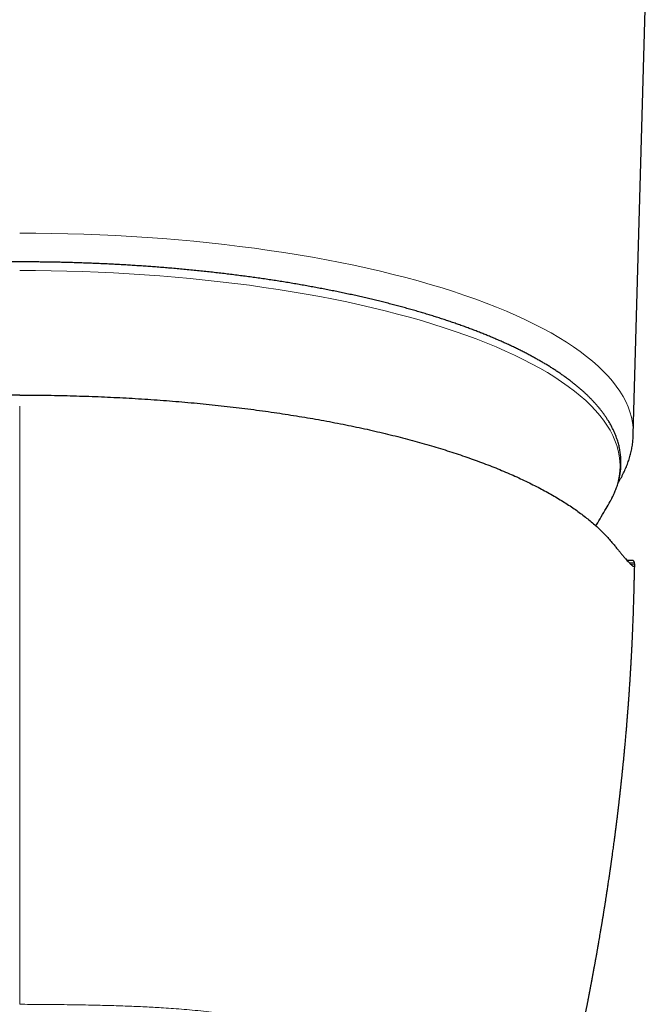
# Model space of a CAD drawing. Header units: millimetres. Extents: x 8 to 869, y 12 to 555.
# Tile 14 of 53: x 449 to 474, y 161 to 201. Entities that reach past the tile are written whole.
import ezdxf

# ---------------------------------------------------------------- set-up
doc = ezdxf.new("R2010")
doc.units = ezdxf.units.MM

msp = doc.modelspace()

# ---------------------------------------------------------------- linework, layer by layer
at = {"color": 7, "linetype": 'Continuous', "lineweight": 30}
for p, q in [((473.801, 183.753), (474.328, 202.791)), ((473.748, 178.671), (473.548, 178.671)), ((473.859, 178.524), (473.851, 178.578))]:
    msp.add_line(p, q, dxfattribs=at)
at = {"color": 252, "linetype": 'Continuous', "lineweight": 0}
for p, q in [((473.634, 178.578), (473.851, 178.578)), ((473.687, 178.524), (473.859, 178.524))]:
    msp.add_line(p, q, dxfattribs=at)
at = {"color": 252, "linetype": 'Continuous', "lineweight": 0, "flags": 128}
for points in [[(449, 191.901), (449.649, 191.898), (450.298, 191.89), (450.946, 191.876), (451.592, 191.857), (452.237, 191.832), (452.88, 191.801), (453.52, 191.766), (454.157, 191.724), (454.79, 191.678), (455.419, 191.626), (456.044, 191.568), (456.664, 191.506), (457.279, 191.438), (457.888, 191.365), (458.491, 191.286), (459.088, 191.203), (459.677, 191.114), (460.26, 191.021), (460.834, 190.922), (461.401, 190.819), (461.959, 190.711), (462.508, 190.598), (463.048, 190.481), (463.578, 190.359), (464.098, 190.232), (464.608, 190.101), (465.107, 189.966), (465.596, 189.827), (466.072, 189.683), (466.537, 189.536), (466.991, 189.384), (467.431, 189.229), (467.859, 189.07), (468.275, 188.908), (468.677, 188.742), (469.065, 188.572), (469.44, 188.4), (469.8, 188.224), (470.147, 188.045), (470.479, 187.864), (470.796, 187.679), (471.098, 187.492), (471.386, 187.302), (471.657, 187.11), (471.914, 186.916), (472.154, 186.72), (472.379, 186.522), (472.588, 186.321), (472.78, 186.12), (472.957, 185.916), (473.116, 185.711), (473.26, 185.505), (473.386, 185.298), (473.496, 185.089), (473.59, 184.88), (473.666, 184.67), (473.725, 184.46), (473.768, 184.249), (473.793, 184.038), (473.802, 183.826), (473.801, 183.753)], [(472.881, 181.081), (472.971, 181.253), (473.062, 181.458), (473.137, 181.663), (473.195, 181.869), (473.236, 182.075), (473.261, 182.282), (473.27, 182.489), (473.261, 182.696), (473.236, 182.903), (473.195, 183.109), (473.137, 183.315), (473.062, 183.52), (472.971, 183.725), (472.863, 183.929), (472.739, 184.132), (472.599, 184.334), (472.443, 184.534), (472.27, 184.733), (472.082, 184.931), (471.878, 185.127), (471.658, 185.321), (471.422, 185.513), (471.171, 185.703), (470.905, 185.891), (470.624, 186.076), (470.329, 186.259), (470.018, 186.44), (469.693, 186.618), (469.354, 186.792), (469.001, 186.964), (468.635, 187.133), (468.254, 187.299), (467.861, 187.462), (467.455, 187.621), (467.036, 187.776), (466.605, 187.928), (466.161, 188.076), (465.706, 188.221), (465.24, 188.361), (464.762, 188.497), (464.273, 188.63), (463.774, 188.758), (463.265, 188.881), (462.746, 189.001), (462.218, 189.116), (461.681, 189.226), (461.135, 189.332), (460.58, 189.433), (460.018, 189.529), (459.448, 189.621), (458.871, 189.707), (458.288, 189.789), (457.697, 189.866), (457.101, 189.937), (456.5, 190.004), (455.893, 190.065), (455.281, 190.121), (454.666, 190.172), (454.046, 190.218), (453.423, 190.258), (452.797, 190.293), (452.168, 190.323), (451.537, 190.347), (450.904, 190.366), (450.27, 190.38), (449.635, 190.388), (449, 190.39)]]:
    msp.add_lwpolyline(points, dxfattribs=at)
at = {"color": 7, "linetype": 'Continuous', "lineweight": 30, "flags": 128}
msp.add_lwpolyline([(472.863, 181.048), (472.863, 181.049), (472.881, 181.081)], dxfattribs=at)
at = {"color": 7, "linetype": 'Continuous', "lineweight": 30}
for points, knots in [([(449, 190.737), (448.908, 190.737), (448.779, 190.737), (448.587, 190.736), (448.423, 190.735), (448.226, 190.733), (448.018, 190.73), (447.8, 190.727), (447.575, 190.723), (447.345, 190.718), (447.11, 190.713), (446.871, 190.706), (446.629, 190.699), (446.386, 190.691), (446.14, 190.682), (445.893, 190.672), (445.644, 190.661), (445.395, 190.649), (445.145, 190.636), (444.894, 190.622), (444.643, 190.608), (444.391, 190.592), (444.139, 190.576), (443.887, 190.558), (443.635, 190.54), (443.384, 190.521), (443.132, 190.501), (442.88, 190.48), (442.629, 190.458), (442.378, 190.435), (442.128, 190.411), (441.878, 190.387), (441.629, 190.361), (441.38, 190.335), (441.132, 190.307), (440.884, 190.279), (440.638, 190.25), (440.392, 190.22), (440.147, 190.189), (439.903, 190.157), (439.659, 190.124), (439.417, 190.09), (439.176, 190.056), (438.935, 190.02), (438.696, 189.984), (438.458, 189.947), (438.221, 189.909), (437.985, 189.87), (437.751, 189.83), (437.517, 189.79), (437.285, 189.748), (437.055, 189.706), (436.825, 189.663), (436.597, 189.619), (436.371, 189.574), (436.146, 189.528), (435.922, 189.482), (435.7, 189.435), (435.479, 189.387), (435.26, 189.338), (435.043, 189.288), (434.827, 189.238), (434.613, 189.187), (434.401, 189.135), (434.19, 189.082), (433.981, 189.028), (433.774, 188.974), (433.568, 188.919), (433.364, 188.863), (433.163, 188.807), (432.963, 188.749), (432.765, 188.691), (432.569, 188.633), (432.374, 188.573), (432.182, 188.513), (431.992, 188.452), (431.804, 188.391), (431.618, 188.329), (431.433, 188.266), (431.251, 188.202), (431.071, 188.138), (430.894, 188.073), (430.718, 188.007), (430.544, 187.941), (430.373, 187.874), (430.204, 187.807), (430.037, 187.739), (429.872, 187.67), (429.71, 187.601), (429.55, 187.531), (429.392, 187.46), (429.236, 187.389), (429.083, 187.317), (428.932, 187.245), (428.784, 187.172), (428.638, 187.098), (428.494, 187.024), (428.353, 186.949), (428.214, 186.874), (428.078, 186.799), (427.944, 186.722), (427.812, 186.645), (427.683, 186.568), (427.557, 186.49), (427.433, 186.412), (427.312, 186.333), (427.193, 186.253), (427.076, 186.173), (426.963, 186.093), (426.852, 186.012), (426.743, 185.931), (426.637, 185.849), (426.534, 185.766), (426.433, 185.683), (426.336, 185.6), (426.24, 185.516), (426.148, 185.432), (426.058, 185.347), (425.971, 185.262), (425.887, 185.177), (425.805, 185.091), (425.726, 185.004), (425.65, 184.917), (425.577, 184.83), (425.507, 184.743), (425.439, 184.655), (425.375, 184.566), (425.313, 184.478), (425.254, 184.389), (425.198, 184.299), (425.145, 184.21), (425.095, 184.12), (425.048, 184.03), (425.003, 183.939), (424.962, 183.848), (424.924, 183.758), (424.888, 183.666), (424.856, 183.575), (424.826, 183.483), (424.8, 183.392), (424.776, 183.3), (424.755, 183.208), (424.738, 183.115), (424.723, 183.023), (424.712, 182.93), (424.703, 182.837), (424.698, 182.744), (424.695, 182.651), (424.696, 182.558), (424.699, 182.464), (424.706, 182.371), (424.716, 182.277), (424.729, 182.183), (424.745, 182.089), (424.764, 181.995), (424.787, 181.901), (424.812, 181.806), (424.841, 181.712), (424.873, 181.617), (424.909, 181.523), (424.948, 181.428), (424.99, 181.334), (425.035, 181.239), (425.078, 181.155), (425.108, 181.102), (425.12, 181.08)], [0, 0, 0, 0, 0.006494, 0.009161, 0.013586, 0.018189, 0.023132, 0.028297, 0.033634, 0.039105, 0.044683, 0.050347, 0.056082, 0.061876, 0.06772, 0.073607, 0.079531, 0.085487, 0.091471, 0.09748, 0.103511, 0.109561, 0.115628, 0.121712, 0.12781, 0.133921, 0.140043, 0.146177, 0.15232, 0.158472, 0.164633, 0.170801, 0.176977, 0.183159, 0.189347, 0.195541, 0.20174, 0.207944, 0.214153, 0.220366, 0.226583, 0.232804, 0.239028, 0.245256, 0.251487, 0.25772, 0.263957, 0.270195, 0.276437, 0.28268, 0.288926, 0.295174, 0.301424, 0.307675, 0.313929, 0.320183, 0.32644, 0.332698, 0.338957, 0.345217, 0.351479, 0.357742, 0.364005, 0.37027, 0.376536, 0.382803, 0.389071, 0.395339, 0.401608, 0.407879, 0.414149, 0.420421, 0.426693, 0.432966, 0.439239, 0.445513, 0.451787, 0.458062, 0.464338, 0.470614, 0.476891, 0.483168, 0.489445, 0.495723, 0.502002, 0.508281, 0.51456, 0.52084, 0.52712, 0.533401, 0.539682, 0.545964, 0.552246, 0.558529, 0.564812, 0.571096, 0.57738, 0.583664, 0.589949, 0.596234, 0.60252, 0.608806, 0.615093, 0.62138, 0.627667, 0.633955, 0.640243, 0.646531, 0.652819, 0.659106, 0.665394, 0.671681, 0.677968, 0.684254, 0.690539, 0.696822, 0.703104, 0.709384, 0.715661, 0.721935, 0.728207, 0.734474, 0.740737, 0.746995, 0.753248, 0.759494, 0.765734, 0.771966, 0.778191, 0.784407, 0.790614, 0.796812, 0.803, 0.809178, 0.815346, 0.821505, 0.827654, 0.833795, 0.839927, 0.846052, 0.852171, 0.858286, 0.864397, 0.870507, 0.876618, 0.882731, 0.88885, 0.894976, 0.901111, 0.907258, 0.91342, 0.919597, 0.925792, 0.932007, 0.938245, 0.944507, 0.950794, 0.957108, 0.96345, 0.96982, 0.976218, 0.982645, 0.989101, 0.995584, 1, 1, 1, 1]), ([(472.882, 181.083), (472.89, 181.097), (472.914, 181.14), (472.952, 181.214), (472.997, 181.304), (473.038, 181.395), (473.076, 181.486), (473.112, 181.577), (473.144, 181.669), (473.174, 181.76), (473.2, 181.852), (473.224, 181.944), (473.245, 182.036), (473.262, 182.128), (473.277, 182.221), (473.288, 182.313), (473.297, 182.406), (473.302, 182.499), (473.305, 182.592), (473.304, 182.686), (473.301, 182.779), (473.294, 182.873), (473.284, 182.966), (473.271, 183.06), (473.255, 183.154), (473.236, 183.248), (473.213, 183.343), (473.188, 183.437), (473.159, 183.532), (473.127, 183.626), (473.091, 183.721), (473.052, 183.815), (473.01, 183.91), (472.965, 184.005), (472.916, 184.099), (472.864, 184.194), (472.809, 184.288), (472.75, 184.382), (472.688, 184.477), (472.622, 184.571), (472.553, 184.664), (472.481, 184.758), (472.406, 184.851), (472.327, 184.944), (472.245, 185.036), (472.159, 185.129), (472.071, 185.22), (471.979, 185.312), (471.884, 185.403), (471.786, 185.493), (471.684, 185.583), (471.58, 185.672), (471.472, 185.761), (471.362, 185.85), (471.248, 185.937), (471.131, 186.025), (471.012, 186.111), (470.889, 186.197), (470.764, 186.283), (470.635, 186.368), (470.504, 186.452), (470.37, 186.536), (470.233, 186.619), (470.093, 186.701), (469.95, 186.783), (469.805, 186.864), (469.657, 186.944), (469.506, 187.024), (469.353, 187.103), (469.196, 187.182), (469.038, 187.259), (468.876, 187.336), (468.712, 187.413), (468.545, 187.488), (468.376, 187.563), (468.204, 187.637), (468.03, 187.711), (467.853, 187.784), (467.674, 187.856), (467.493, 187.927), (467.308, 187.997), (467.122, 188.067), (466.933, 188.136), (466.742, 188.204), (466.549, 188.272), (466.353, 188.339), (466.155, 188.405), (465.954, 188.47), (465.752, 188.534), (465.547, 188.598), (465.34, 188.66), (465.131, 188.722), (464.92, 188.783), (464.707, 188.843), (464.491, 188.903), (464.274, 188.961), (464.054, 189.019), (463.833, 189.076), (463.61, 189.132), (463.384, 189.187), (463.157, 189.242), (462.928, 189.295), (462.697, 189.348), (462.464, 189.399), (462.229, 189.45), (461.993, 189.5), (461.755, 189.549), (461.515, 189.597), (461.273, 189.644), (461.03, 189.69), (460.785, 189.735), (460.538, 189.78), (460.29, 189.823), (460.04, 189.866), (459.788, 189.907), (459.535, 189.948), (459.281, 189.988), (459.025, 190.026), (458.767, 190.064), (458.508, 190.101), (458.248, 190.137), (457.986, 190.171), (457.723, 190.205), (457.459, 190.238), (457.193, 190.27), (456.925, 190.301), (456.657, 190.331), (456.387, 190.359), (456.115, 190.387), (455.843, 190.414), (455.569, 190.44), (455.293, 190.465), (455.026, 190.488), (454.758, 190.51), (454.498, 190.53), (454.238, 190.549), (453.987, 190.567), (453.735, 190.584), (453.483, 190.6), (453.23, 190.615), (452.977, 190.629), (452.724, 190.643), (452.47, 190.655), (452.216, 190.667), (451.962, 190.678), (451.708, 190.687), (451.454, 190.696), (451.2, 190.704), (450.947, 190.711), (450.694, 190.718), (450.443, 190.723), (450.195, 190.727), (449.952, 190.731), (449.723, 190.733), (449.525, 190.735), (449.348, 190.736), (449.179, 190.737), (449.061, 190.737), (449, 190.737)], [0, 0, 0, 0, 0.002791, 0.008981, 0.01516, 0.02133, 0.02749, 0.03364, 0.039782, 0.045916, 0.052042, 0.058162, 0.064278, 0.070391, 0.076502, 0.082614, 0.088728, 0.094848, 0.100975, 0.107112, 0.11326, 0.119423, 0.125601, 0.131797, 0.138014, 0.144253, 0.150516, 0.156805, 0.16312, 0.169463, 0.175834, 0.182234, 0.188662, 0.195119, 0.201604, 0.208116, 0.214653, 0.221216, 0.227801, 0.234408, 0.241035, 0.247681, 0.254342, 0.261019, 0.267708, 0.274409, 0.281119, 0.287838, 0.294563, 0.301294, 0.308029, 0.314768, 0.321509, 0.328251, 0.334994, 0.341737, 0.348479, 0.35522, 0.361959, 0.368697, 0.375432, 0.382165, 0.388895, 0.395622, 0.402346, 0.409067, 0.415785, 0.4225, 0.429212, 0.43592, 0.442625, 0.449327, 0.456026, 0.462721, 0.469414, 0.476104, 0.48279, 0.489474, 0.496156, 0.502834, 0.50951, 0.516184, 0.522855, 0.529524, 0.536191, 0.542856, 0.549518, 0.556179, 0.562838, 0.569496, 0.576152, 0.582806, 0.589459, 0.596111, 0.602762, 0.609412, 0.616061, 0.622709, 0.629356, 0.636003, 0.64265, 0.649297, 0.655943, 0.662589, 0.669235, 0.675882, 0.682529, 0.689177, 0.695826, 0.702475, 0.709126, 0.715778, 0.722431, 0.729086, 0.735743, 0.742403, 0.749064, 0.755729, 0.762396, 0.769067, 0.775741, 0.78242, 0.789103, 0.79579, 0.802483, 0.809182, 0.815888, 0.8226, 0.829321, 0.83605, 0.842789, 0.849538, 0.856299, 0.862378, 0.869148, 0.875224, 0.8813, 0.887374, 0.893447, 0.899517, 0.905585, 0.911651, 0.917712, 0.92377, 0.929823, 0.935869, 0.941907, 0.947934, 0.953945, 0.959934, 0.965888, 0.971783, 0.977568, 0.983106, 0.988053, 0.991638, 0.995644, 1, 1, 1, 1]), ([(449, 185.353), (448.987, 185.353), (448.953, 185.353), (448.886, 185.353), (448.8, 185.353), (448.702, 185.352), (448.605, 185.352), (448.508, 185.351), (448.411, 185.351), (448.244, 185.349), (448.009, 185.347), (447.625, 185.341), (447.162, 185.332), (446.673, 185.319), (446.236, 185.305), (445.851, 185.29), (445.466, 185.274), (445.08, 185.256), (444.631, 185.232), (444.121, 185.202), (443.553, 185.165), (442.99, 185.123), (442.431, 185.077), (441.876, 185.027), (441.343, 184.974), (440.832, 184.92), (440.343, 184.864), (439.858, 184.805), (439.378, 184.743), (438.905, 184.677), (438.439, 184.609), (437.981, 184.539), (437.525, 184.465), (437.071, 184.387), (436.618, 184.305), (436.169, 184.22), (435.725, 184.132), (435.288, 184.041), (434.858, 183.946), (434.434, 183.849), (434.017, 183.749), (433.608, 183.646), (433.206, 183.541), (432.812, 183.433), (432.424, 183.322), (432.045, 183.208), (431.676, 183.093), (431.315, 182.976), (430.962, 182.856), (430.615, 182.733), (430.274, 182.608), (429.939, 182.479), (429.613, 182.347), (429.295, 182.214), (428.985, 182.078), (428.684, 181.94), (428.392, 181.8), (428.109, 181.659), (427.837, 181.515), (427.574, 181.371), (427.32, 181.224), (427.076, 181.076), (426.843, 180.928), (426.62, 180.779), (426.407, 180.628), (426.201, 180.475), (426.004, 180.32), (425.816, 180.162), (425.637, 180.004), (425.469, 179.844), (425.311, 179.683), (425.162, 179.521), (425.071, 179.412), (425.025, 179.358)], [0, 0, 0, 0, 0.001162, 0.00317, 0.006158, 0.009146, 0.012135, 0.015124, 0.018111, 0.021088, 0.030448, 0.039811, 0.056507, 0.07316, 0.085055, 0.096953, 0.108856, 0.120876, 0.132913, 0.15077, 0.168569, 0.18632, 0.204032, 0.221715, 0.239378, 0.255326, 0.271244, 0.287138, 0.303014, 0.318881, 0.334462, 0.350047, 0.365643, 0.381352, 0.39735, 0.41332, 0.42927, 0.445206, 0.461136, 0.477069, 0.49301, 0.508848, 0.524684, 0.540525, 0.556379, 0.572252, 0.587868, 0.603517, 0.619206, 0.634829, 0.650755, 0.666677, 0.6826, 0.698531, 0.714479, 0.73045, 0.746451, 0.762333, 0.778207, 0.794078, 0.809953, 0.825841, 0.841462, 0.857107, 0.872783, 0.888418, 0.904355, 0.920281, 0.936205, 0.952132, 0.968069, 0.984023, 1, 1, 1, 1]), ([(449, 185.353), (449.171, 185.353), (449.511, 185.352), (450.022, 185.347), (450.533, 185.339), (451.042, 185.327), (451.548, 185.312), (452.051, 185.295), (452.55, 185.274), (453.049, 185.249), (453.55, 185.222), (454.054, 185.191), (454.558, 185.156), (455.058, 185.119), (455.555, 185.078), (456.048, 185.034), (456.538, 184.986), (457.024, 184.935), (457.507, 184.881), (457.986, 184.824), (458.461, 184.764), (458.931, 184.7), (459.394, 184.634), (459.849, 184.565), (460.298, 184.494), (460.743, 184.419), (461.188, 184.341), (461.632, 184.258), (462.072, 184.173), (462.506, 184.084), (462.934, 183.992), (463.356, 183.898), (463.771, 183.8), (464.179, 183.7), (464.579, 183.598), (464.971, 183.493), (465.356, 183.385), (465.735, 183.275), (466.104, 183.162), (466.465, 183.048), (466.817, 182.932), (467.162, 182.813), (467.501, 182.691), (467.835, 182.566), (468.163, 182.438), (468.482, 182.308), (468.793, 182.176), (469.096, 182.042), (469.391, 181.905), (469.677, 181.766), (469.953, 181.627), (470.219, 181.485), (470.476, 181.342), (470.725, 181.198), (470.963, 181.052), (471.191, 180.906), (471.409, 180.759), (471.618, 180.61), (471.82, 180.459), (472.013, 180.306), (472.198, 180.151), (472.373, 179.995), (472.538, 179.837), (472.694, 179.678), (472.84, 179.519), (472.93, 179.411), (472.975, 179.358)], [0, 0, 0, 0, 0.015714, 0.031415, 0.047107, 0.062799, 0.078495, 0.093921, 0.109364, 0.124828, 0.140412, 0.156266, 0.172075, 0.187844, 0.203581, 0.219293, 0.234985, 0.250665, 0.26636, 0.282026, 0.297668, 0.313294, 0.328911, 0.344246, 0.359586, 0.374936, 0.390426, 0.406205, 0.421958, 0.437693, 0.453417, 0.469136, 0.48486, 0.500593, 0.516178, 0.531761, 0.547351, 0.562953, 0.578576, 0.593945, 0.609347, 0.624788, 0.640189, 0.655892, 0.671591, 0.687293, 0.703004, 0.718732, 0.734483, 0.750264, 0.765902, 0.781531, 0.797159, 0.812791, 0.828434, 0.843814, 0.859218, 0.874651, 0.890056, 0.905759, 0.921452, 0.937143, 0.952836, 0.968539, 0.984259, 1, 1, 1, 1]), ([(473.183, 181.794), (473.185, 181.796), (473.208, 181.832), (473.248, 181.902), (473.306, 182.002), (473.359, 182.103), (473.41, 182.204), (473.458, 182.305), (473.502, 182.407), (473.543, 182.508), (473.582, 182.61), (473.617, 182.713), (473.649, 182.815), (473.678, 182.918), (473.704, 183.02), (473.727, 183.123), (473.747, 183.226), (473.764, 183.329), (473.778, 183.433), (473.788, 183.536), (473.796, 183.639), (473.8, 183.712), (473.8, 183.75), (473.801, 183.753)], [0, 0, 0, 0, 0.004523, 0.059098, 0.113351, 0.167278, 0.220881, 0.274162, 0.32713, 0.379793, 0.432165, 0.484262, 0.536101, 0.587704, 0.639092, 0.690292, 0.741328, 0.79223, 0.843025, 0.893744, 0.944419, 0.99508, 1, 1, 1, 1]), ([(472.288, 180.068), (472.297, 180.083), (472.372, 180.205), (472.509, 180.438), (472.692, 180.75), (472.809, 180.954), (472.863, 181.048)], [0, 0, 0, 0, 0.045423, 0.379239, 0.713193, 1, 1, 1, 1]), ([(472.975, 179.358), (473.009, 179.315), (473.079, 179.229), (473.176, 179.111), (473.266, 179.001), (473.35, 178.9), (473.427, 178.809), (473.497, 178.728), (473.561, 178.656), (473.619, 178.593), (473.66, 178.55), (473.69, 178.521), (473.71, 178.503), (473.728, 178.486), (473.746, 178.472), (473.762, 178.46), (473.78, 178.448), (473.798, 178.437), (473.816, 178.431), (473.833, 178.43), (473.847, 178.437), (473.857, 178.456), (473.861, 178.483), (473.86, 178.511), (473.859, 178.524)], [0, 0, 0, 0, 0.0554314, 0.1110221, 0.1667873, 0.2227422, 0.2789016, 0.3342717, 0.3898672, 0.4457018, 0.5017891, 0.5271295, 0.5525406, 0.5780237, 0.6035799, 0.6292102, 0.654916, 0.6954653, 0.7362078, 0.7771477, 0.8322938, 0.8878114, 0.9437103, 1, 1, 1, 1]), ([(468.965, 148.223), (468.966, 148.225), (468.968, 148.234), (468.973, 148.251), (468.98, 148.279), (468.988, 148.312), (468.998, 148.347), (469.006, 148.379), (469.016, 148.417), (469.029, 148.466), (469.044, 148.524), (469.059, 148.584), (469.075, 148.645), (469.091, 148.706), (469.109, 148.776), (469.129, 148.85), (469.152, 148.939), (469.174, 149.025), (469.198, 149.118), (469.219, 149.201), (469.242, 149.29), (469.26, 149.359), (469.275, 149.416), (469.285, 149.453), (469.295, 149.492), (469.305, 149.534), (469.316, 149.573), (469.324, 149.607), (469.331, 149.633), (469.337, 149.656), (469.343, 149.68), (469.35, 149.708), (469.358, 149.739), (469.366, 149.768), (469.372, 149.792), (469.379, 149.818), (469.387, 149.85), (469.396, 149.885), (469.405, 149.919), (469.412, 149.949), (469.42, 149.98), (469.429, 150.015), (469.439, 150.053), (469.449, 150.09), (469.458, 150.125), (469.467, 150.16), (469.477, 150.201), (469.488, 150.241), (469.497, 150.277), (469.504, 150.305), (469.51, 150.327), (469.515, 150.347), (469.521, 150.371), (469.528, 150.398), (469.535, 150.427), (469.543, 150.456), (469.55, 150.485), (469.558, 150.515), (469.566, 150.547), (469.576, 150.585), (469.586, 150.625), (469.596, 150.663), (469.605, 150.698), (469.614, 150.732), (469.623, 150.767), (469.631, 150.801), (469.639, 150.833), (469.646, 150.857), (469.651, 150.878), (469.657, 150.901), (469.664, 150.93), (469.674, 150.969), (469.685, 151.012), (469.696, 151.053), (469.704, 151.085), (469.711, 151.112), (469.718, 151.141), (469.727, 151.173), (469.735, 151.205), (469.742, 151.232), (469.747, 151.255), (469.754, 151.279), (469.761, 151.308), (469.769, 151.34), (469.778, 151.373), (469.785, 151.403), (469.792, 151.43), (469.799, 151.456), (469.805, 151.481), (469.813, 151.511), (469.821, 151.543), (469.829, 151.574), (469.837, 151.605), (469.846, 151.641), (469.857, 151.684), (469.868, 151.728), (469.878, 151.767), (469.887, 151.804), (469.896, 151.839), (469.906, 151.875), (469.914, 151.909), (469.922, 151.941), (469.931, 151.974), (469.94, 152.01), (469.95, 152.049), (469.959, 152.085), (469.967, 152.115), (469.973, 152.14), (469.98, 152.167), (469.988, 152.199), (469.997, 152.235), (470.006, 152.271), (470.014, 152.305), (470.022, 152.335), (470.029, 152.363), (470.037, 152.394), (470.046, 152.429), (470.055, 152.465), (470.064, 152.5), (470.073, 152.535), (470.083, 152.574), (470.092, 152.614), (470.101, 152.647), (470.108, 152.674), (470.114, 152.7), (470.122, 152.73), (470.13, 152.762), (470.138, 152.794), (470.145, 152.823), (470.152, 152.85), (470.161, 152.887), (470.174, 152.939), (470.191, 153.005), (470.209, 153.077), (470.225, 153.142), (470.24, 153.2), (470.252, 153.249), (470.263, 153.295), (470.274, 153.34), (470.285, 153.381), (470.295, 153.425), (470.307, 153.472), (470.318, 153.518), (470.328, 153.556), (470.336, 153.59), (470.344, 153.621), (470.352, 153.654), (470.36, 153.687), (470.369, 153.72), (470.378, 153.756), (470.387, 153.796), (470.401, 153.852), (470.419, 153.926), (470.44, 154.009), (470.461, 154.096), (470.482, 154.181), (470.505, 154.275), (470.527, 154.366), (470.546, 154.441), (470.56, 154.498), (470.57, 154.539), (470.579, 154.579), (470.588, 154.615), (470.597, 154.651), (470.606, 154.689), (470.616, 154.732), (470.627, 154.777), (470.638, 154.821), (470.648, 154.864), (470.659, 154.908), (470.699, 155.076), (470.769, 155.367), (470.868, 155.786), (470.967, 156.209), (471.063, 156.621), (471.132, 156.921), (471.173, 157.104), (471.193, 157.189), (471.211, 157.272), (471.232, 157.365), (471.254, 157.461), (471.276, 157.56), (471.296, 157.648), (471.311, 157.72), (471.326, 157.786), (471.342, 157.856), (471.358, 157.93), (471.374, 158.001), (471.389, 158.069), (471.401, 158.128), (471.413, 158.179), (471.422, 158.224), (471.432, 158.267), (471.44, 158.306), (471.448, 158.343), (471.457, 158.385), (471.468, 158.432), (471.479, 158.483), (471.491, 158.539), (471.505, 158.605), (471.52, 158.677), (471.537, 158.752), (471.552, 158.827), (471.569, 158.903), (471.584, 158.976), (471.599, 159.044), (471.612, 159.109), (471.626, 159.171), (471.639, 159.233), (471.651, 159.292), (471.663, 159.348), (471.673, 159.4), (471.685, 159.455), (471.695, 159.505), (471.704, 159.547), (471.71, 159.577), (471.716, 159.604), (471.721, 159.63), (471.728, 159.661), (471.735, 159.698), (471.746, 159.749), (471.758, 159.81), (471.772, 159.876), (471.786, 159.947), (471.802, 160.025), (471.819, 160.11), (471.837, 160.195), (471.851, 160.269), (471.864, 160.334), (471.875, 160.388), (471.887, 160.448), (471.9, 160.512), (471.913, 160.576), (471.926, 160.641), (471.938, 160.702), (471.95, 160.763), (471.961, 160.819), (471.972, 160.874), (471.981, 160.925), (471.991, 160.972), (472, 161.018), (472.009, 161.066), (472.018, 161.111), (472.025, 161.15), (472.032, 161.185), (472.038, 161.219), (472.045, 161.255), (472.052, 161.292), (472.06, 161.33), (472.067, 161.371), (472.076, 161.416), (472.086, 161.467), (472.096, 161.522), (472.107, 161.577), (472.116, 161.628), (472.125, 161.675), (472.133, 161.714), (472.139, 161.75), (472.146, 161.784), (472.152, 161.818), (472.159, 161.854), (472.168, 161.901), (472.178, 161.959), (472.192, 162.03), (472.205, 162.105), (472.219, 162.179), (472.231, 162.246), (472.242, 162.304), (472.251, 162.355), (472.26, 162.405), (472.27, 162.458), (472.28, 162.516), (472.292, 162.579), (472.304, 162.645), (472.316, 162.715), (472.329, 162.787), (472.341, 162.855), (472.352, 162.919), (472.363, 162.979), (472.374, 163.041), (472.385, 163.109), (472.398, 163.182), (472.415, 163.275), (472.434, 163.386), (472.455, 163.511), (472.473, 163.619), (472.489, 163.712), (472.502, 163.788), (472.514, 163.86), (472.525, 163.924), (472.534, 163.98), (472.543, 164.035), (472.553, 164.094), (472.563, 164.158), (472.574, 164.224), (472.585, 164.293), (472.597, 164.361), (472.607, 164.426), (472.617, 164.486), (472.626, 164.544), (472.635, 164.597), (472.642, 164.645), (472.649, 164.687), (472.656, 164.732), (472.665, 164.785), (472.675, 164.851), (472.685, 164.915), (472.694, 164.975), (472.702, 165.025), (472.709, 165.07), (472.717, 165.118), (472.725, 165.17), (472.734, 165.231), (472.744, 165.297), (472.756, 165.374), (472.769, 165.462), (472.784, 165.559), (472.799, 165.657), (472.811, 165.738), (472.82, 165.798), (472.826, 165.837), (472.831, 165.876), (472.837, 165.918), (472.845, 165.967), (472.852, 166.018), (472.859, 166.067), (472.866, 166.113), (472.872, 166.158), (472.878, 166.198), (472.883, 166.232), (472.887, 166.26), (472.891, 166.289), (472.896, 166.324), (472.902, 166.366), (472.909, 166.415), (472.916, 166.466), (472.924, 166.52), (472.932, 166.575), (472.94, 166.633), (472.948, 166.69), (472.955, 166.74), (472.963, 166.804), (472.974, 166.884), (472.989, 166.989), (473.004, 167.101), (473.021, 167.224), (473.035, 167.33), (473.046, 167.418), (473.055, 167.482), (473.063, 167.543), (473.07, 167.603), (473.079, 167.669), (473.089, 167.745), (473.099, 167.826), (473.109, 167.905), (473.118, 167.974), (473.124, 168.026), (473.129, 168.064), (473.132, 168.09), (473.136, 168.118), (473.14, 168.151), (473.146, 168.199), (473.153, 168.257), (473.161, 168.321), (473.168, 168.382), (473.175, 168.44), (473.181, 168.492), (473.187, 168.539), (473.192, 168.579), (473.196, 168.613), (473.2, 168.645), (473.204, 168.681), (473.209, 168.725), (473.215, 168.775), (473.221, 168.829), (473.228, 168.885), (473.234, 168.941), (473.241, 168.997), (473.247, 169.049), (473.252, 169.097), (473.257, 169.136), (473.261, 169.173), (473.265, 169.212), (473.271, 169.261), (473.278, 169.321), (473.285, 169.389), (473.293, 169.46), (473.3, 169.527), (473.307, 169.584), (473.312, 169.63), (473.316, 169.67), (473.319, 169.703), (473.322, 169.731), (473.325, 169.759), (473.329, 169.795), (473.334, 169.841), (473.34, 169.895), (473.346, 169.952), (473.352, 170.008), (473.358, 170.064), (473.363, 170.116), (473.368, 170.161), (473.371, 170.198), (473.375, 170.231), (473.378, 170.258), (473.38, 170.283), (473.383, 170.311), (473.386, 170.347), (473.391, 170.392), (473.396, 170.443), (473.402, 170.505), (473.409, 170.573), (473.417, 170.649), (473.424, 170.722), (473.43, 170.791), (473.436, 170.847), (473.44, 170.891), (473.444, 170.931), (473.448, 170.977), (473.453, 171.033), (473.459, 171.095), (473.465, 171.16), (473.473, 171.241), (473.481, 171.337), (473.491, 171.446), (473.5, 171.552), (473.509, 171.652), (473.518, 171.751), (473.526, 171.848), (473.534, 171.948), (473.541, 172.033), (473.547, 172.102), (473.551, 172.154), (473.555, 172.2), (473.558, 172.24), (473.561, 172.276), (473.564, 172.314), (473.568, 172.359), (473.572, 172.414), (473.577, 172.477), (473.582, 172.543), (473.588, 172.611), (473.593, 172.683), (473.599, 172.761), (473.605, 172.843), (473.611, 172.919), (473.616, 172.987), (473.62, 173.044), (473.624, 173.096), (473.627, 173.147), (473.631, 173.204), (473.636, 173.267), (473.641, 173.337), (473.646, 173.417), (473.652, 173.505), (473.657, 173.585), (473.662, 173.652), (473.665, 173.701), (473.668, 173.743), (473.67, 173.779), (473.672, 173.808), (473.674, 173.835), (473.676, 173.867), (473.679, 173.911), (473.682, 173.965), (473.685, 174.023), (473.69, 174.098), (473.695, 174.187), (473.701, 174.283), (473.706, 174.369), (473.71, 174.444), (473.714, 174.509), (473.717, 174.559), (473.719, 174.594), (473.72, 174.617), (473.721, 174.637), (473.722, 174.654), (473.723, 174.672), (473.724, 174.695), (473.726, 174.725), (473.728, 174.761), (473.73, 174.802), (473.733, 174.846), (473.735, 174.889), (473.737, 174.931), (473.74, 174.984), (473.743, 175.045), (473.746, 175.116), (473.75, 175.188), (473.753, 175.253), (473.756, 175.312), (473.759, 175.365), (473.761, 175.418), (473.763, 175.468), (473.765, 175.511), (473.767, 175.544), (473.768, 175.569), (473.769, 175.589), (473.77, 175.611), (473.771, 175.641), (473.773, 175.684), (473.775, 175.739), (473.779, 175.818), (473.783, 175.917), (473.788, 176.031), (473.792, 176.142), (473.796, 176.242), (473.799, 176.332), (473.802, 176.41), (473.805, 176.48), (473.807, 176.544), (473.809, 176.601), (473.81, 176.654), (473.812, 176.702), (473.814, 176.75), (473.815, 176.799), (473.817, 176.863), (473.82, 176.944), (473.823, 177.046), (473.826, 177.158), (473.829, 177.28), (473.833, 177.414), (473.836, 177.558), (473.841, 177.721), (473.845, 177.904), (473.851, 178.108), (473.856, 178.305), (473.859, 178.434), (473.861, 178.492)], [0, 0, 0, 0, 0.000219, 0.000856, 0.001726, 0.002917, 0.004166, 0.0052, 0.006044, 0.007892, 0.010067, 0.011771, 0.013838, 0.016056, 0.01786, 0.020754, 0.023377, 0.026617, 0.029263, 0.032544, 0.034841, 0.038082, 0.039368, 0.040492, 0.041797, 0.043237, 0.044655, 0.04571, 0.046583, 0.047266, 0.047957, 0.048933, 0.050105, 0.051053, 0.051737, 0.052535, 0.053621, 0.054892, 0.056034, 0.057008, 0.057884, 0.059143, 0.06049, 0.061708, 0.062846, 0.063961, 0.065257, 0.066864, 0.067996, 0.068902, 0.06958, 0.070199, 0.070997, 0.071963, 0.072934, 0.073858, 0.074893, 0.075817, 0.076847, 0.078171, 0.079604, 0.080826, 0.082013, 0.083123, 0.084234, 0.085581, 0.086553, 0.087365, 0.088008, 0.088707, 0.089675, 0.090894, 0.092633, 0.09395, 0.095051, 0.095808, 0.096692, 0.097868, 0.099051, 0.099943, 0.100525, 0.101318, 0.102347, 0.103503, 0.104518, 0.105591, 0.106481, 0.107316, 0.108109, 0.109062, 0.110239, 0.111292, 0.112236, 0.113333, 0.114901, 0.116467, 0.117728, 0.11886, 0.120096, 0.12126, 0.122397, 0.123481, 0.124505, 0.125669, 0.127079, 0.128348, 0.129341, 0.130052, 0.130854, 0.131969, 0.133239, 0.134414, 0.135588, 0.136598, 0.137437, 0.138384, 0.139641, 0.140922, 0.141991, 0.143107, 0.144455, 0.145891, 0.146981, 0.147763, 0.148557, 0.149599, 0.150718, 0.151767, 0.152745, 0.153634, 0.154425, 0.156448, 0.158783, 0.160964, 0.16362, 0.165245, 0.16671, 0.168442, 0.169829, 0.171082, 0.172567, 0.174152, 0.175742, 0.177098, 0.17799, 0.17902, 0.18019, 0.181277, 0.182278, 0.183447, 0.184861, 0.186229, 0.188991, 0.19215, 0.194394, 0.197596, 0.200555, 0.203665, 0.206562, 0.207943, 0.209339, 0.210635, 0.211827, 0.21295, 0.214149, 0.215575, 0.217167, 0.218554, 0.219938, 0.221413, 0.222913, 0.236467, 0.250059, 0.264024, 0.277971, 0.290483, 0.293483, 0.295851, 0.298885, 0.301579, 0.304943, 0.308263, 0.311343, 0.313576, 0.315272, 0.317817, 0.320371, 0.322547, 0.324834, 0.326977, 0.328313, 0.329829, 0.331351, 0.332545, 0.33366, 0.334983, 0.336625, 0.338248, 0.340003, 0.34213, 0.344737, 0.346993, 0.349481, 0.352036, 0.354446, 0.356612, 0.358764, 0.360784, 0.362703, 0.364803, 0.366536, 0.368163, 0.369911, 0.371924, 0.373065, 0.374053, 0.374887, 0.375653, 0.376638, 0.377865, 0.379263, 0.381669, 0.383823, 0.385717, 0.388657, 0.3914, 0.394087, 0.396997, 0.398626, 0.400402, 0.402344, 0.404478, 0.406687, 0.40865, 0.410775, 0.412729, 0.414561, 0.416299, 0.418143, 0.419482, 0.420974, 0.422619, 0.424142, 0.425399, 0.426451, 0.427557, 0.428741, 0.429952, 0.431178, 0.432458, 0.43397, 0.435627, 0.437475, 0.439301, 0.44104, 0.442533, 0.443824, 0.444928, 0.446037, 0.447153, 0.448317, 0.449568, 0.451704, 0.454029, 0.456564, 0.459025, 0.461272, 0.463101, 0.464727, 0.466311, 0.467968, 0.469962, 0.472026, 0.474143, 0.47644, 0.478908, 0.481176, 0.48315, 0.485127, 0.487078, 0.489292, 0.491722, 0.494301, 0.498452, 0.502547, 0.506627, 0.509092, 0.511663, 0.514069, 0.51623, 0.517927, 0.519593, 0.521584, 0.523742, 0.525865, 0.528065, 0.530517, 0.532564, 0.534532, 0.536411, 0.538197, 0.53979, 0.541142, 0.542361, 0.544195, 0.54634, 0.548852, 0.550507, 0.552233, 0.553748, 0.555015, 0.556896, 0.558876, 0.561031, 0.563375, 0.566491, 0.569701, 0.572937, 0.576155, 0.577638, 0.5789, 0.580034, 0.581416, 0.583083, 0.584876, 0.586404, 0.587924, 0.589435, 0.590797, 0.591917, 0.592795, 0.59357, 0.594785, 0.596173, 0.597741, 0.599591, 0.601232, 0.603063, 0.605075, 0.606972, 0.608604, 0.610034, 0.6133, 0.616514, 0.620388, 0.62442, 0.62866, 0.630866, 0.633043, 0.635051, 0.636891, 0.638964, 0.64152, 0.644438, 0.647041, 0.649324, 0.651255, 0.652194, 0.653017, 0.653831, 0.654944, 0.656374, 0.658543, 0.660675, 0.662758, 0.664575, 0.666337, 0.667904, 0.66924, 0.670343, 0.671263, 0.672409, 0.673876, 0.675598, 0.677388, 0.67923, 0.681127, 0.682964, 0.684771, 0.686337, 0.687648, 0.688704, 0.689916, 0.691548, 0.693619, 0.69586, 0.698224, 0.700712, 0.702425, 0.703957, 0.705269, 0.706361, 0.707233, 0.708064, 0.709162, 0.710787, 0.712645, 0.714507, 0.71637, 0.718234, 0.720098, 0.72149, 0.722724, 0.723799, 0.724716, 0.725474, 0.726273, 0.727463, 0.729001, 0.730802, 0.732552, 0.735142, 0.737534, 0.740124, 0.742408, 0.744369, 0.745627, 0.746828, 0.748339, 0.750186, 0.752379, 0.754527, 0.756609, 0.760501, 0.764048, 0.767437, 0.771003, 0.774037, 0.7773, 0.780656, 0.783932, 0.78577, 0.787545, 0.789098, 0.790408, 0.791497, 0.792705, 0.794148, 0.796004, 0.798144, 0.800406, 0.802645, 0.804861, 0.807648, 0.810398, 0.813012, 0.815266, 0.817153, 0.818718, 0.820407, 0.822288, 0.824361, 0.826688, 0.829319, 0.832254, 0.835493, 0.837297, 0.838946, 0.840363, 0.841546, 0.842495, 0.843235, 0.844277, 0.845736, 0.847611, 0.849613, 0.851545, 0.855135, 0.858454, 0.861188, 0.863703, 0.865904, 0.867744, 0.868633, 0.869404, 0.870056, 0.870591, 0.871109, 0.871879, 0.872915, 0.874099, 0.875506, 0.877004, 0.878455, 0.879859, 0.881217, 0.883681, 0.885977, 0.888319, 0.890841, 0.892518, 0.894266, 0.896085, 0.897828, 0.899256, 0.900368, 0.901162, 0.901713, 0.902412, 0.903316, 0.904809, 0.906652, 0.908846, 0.912727, 0.91655, 0.920258, 0.92385, 0.926592, 0.929245, 0.931614, 0.933643, 0.935619, 0.937336, 0.938952, 0.94048, 0.942105, 0.943891, 0.946938, 0.950364, 0.954168, 0.958351, 0.962914, 0.967857, 0.973141, 0.979696, 0.98667, 0.994063, 1, 1, 1, 1]), ([(473.851, 178.578), (473.848, 178.588), (473.842, 178.608), (473.829, 178.632), (473.813, 178.65), (473.793, 178.663), (473.772, 178.67), (473.755, 178.67), (473.748, 178.671)], [0, 0, 0, 0, 0.174294, 0.347058, 0.518314, 0.688085, 0.856393, 1, 1, 1, 1])]:
    msp.add_open_spline(points, degree=3, knots=knots, dxfattribs=at)
at = {"color": 252, "linetype": 'Continuous', "lineweight": 0}
for points, knots in [([(449, 160.727), (449, 161.057), (449, 161.718), (449, 162.708), (449, 163.696), (449, 164.683), (449, 165.668), (449, 166.652), (449, 167.667), (449, 168.712), (449, 169.788), (449, 170.861), (449, 171.931), (449, 172.967), (449, 173.967), (449, 174.933), (449, 175.896), (449, 176.856), (449, 177.814), (449, 178.769), (449, 179.753), (449, 180.765), (449, 181.804), (449, 182.84), (449, 183.872), (449, 184.556), (449, 184.899)], [0, 0, 0, 0, 0.04, 0.08, 0.12, 0.16, 0.2, 0.24, 0.28, 0.324, 0.368, 0.412, 0.456, 0.5, 0.54, 0.58, 0.62, 0.66, 0.7, 0.74, 0.78, 0.824, 0.868, 0.912, 0.956, 1, 1, 1, 1]), ([(449, 160.727), (449.14, 160.726), (449.426, 160.725), (449.866, 160.723), (450.324, 160.719), (450.802, 160.714), (451.292, 160.706), (451.778, 160.697), (452.222, 160.687), (452.621, 160.677), (452.985, 160.667), (453.348, 160.654), (453.708, 160.64), (454.057, 160.625), (454.393, 160.607), (454.744, 160.587), (455.125, 160.562), (455.544, 160.531), (455.983, 160.493), (456.426, 160.448), (456.849, 160.399), (457.234, 160.35), (457.594, 160.298), (457.948, 160.243), (458.228, 160.195), (458.432, 160.158), (458.558, 160.135), (458.684, 160.111), (458.812, 160.085), (458.94, 160.059), (459.069, 160.032), (459.298, 159.983), (459.629, 159.908), (460.061, 159.8), (460.459, 159.691), (460.724, 159.613), (460.856, 159.572), (460.893, 159.561), (460.93, 159.549), (460.966, 159.538), (461.003, 159.526), (461.043, 159.513), (461.153, 159.478), (461.327, 159.421), (461.555, 159.341), (461.789, 159.256), (462.025, 159.166), (462.26, 159.071), (462.474, 158.981), (462.667, 158.896), (462.84, 158.817), (462.993, 158.745), (463.128, 158.679), (463.245, 158.621), (463.341, 158.571), (463.419, 158.531), (463.479, 158.499), (463.519, 158.477), (463.552, 158.46), (463.584, 158.442), (463.626, 158.419), (463.669, 158.395), (463.713, 158.371), (463.756, 158.347), (463.877, 158.277), (464.077, 158.159), (464.339, 157.993), (464.594, 157.822), (464.838, 157.648), (465.077, 157.466), (465.318, 157.271), (465.554, 157.067), (465.784, 156.854), (465.995, 156.645), (466.188, 156.44), (466.365, 156.24), (466.547, 156.022), (466.736, 155.777), (466.933, 155.498), (467.122, 155.205), (467.302, 154.897), (467.456, 154.604), (467.587, 154.33), (467.697, 154.077), (467.813, 153.787), (467.891, 153.566), (467.94, 153.415), (467.955, 153.367), (467.97, 153.319), (467.985, 153.271), (468, 153.223), (468.049, 153.056), (468.125, 152.769), (468.213, 152.361), (468.283, 151.948), (468.333, 151.548), (468.366, 151.162), (468.383, 150.805), (468.388, 150.523), (468.387, 150.358), (468.386, 150.297), (468.386, 150.278), (468.386, 150.259), (468.385, 150.24), (468.385, 150.22), (468.383, 150.135), (468.378, 149.988), (468.368, 149.784), (468.355, 149.595), (468.342, 149.422), (468.329, 149.263), (468.317, 149.136), (468.308, 149.038), (468.302, 148.965), (468.295, 148.897), (468.289, 148.835), (468.284, 148.777), (468.277, 148.709), (468.269, 148.626), (468.255, 148.475), (468.236, 148.275), (468.212, 148.028), (468.194, 147.84), (468.181, 147.71), (468.173, 147.633), (468.165, 147.557), (468.158, 147.482), (468.15, 147.408), (468.143, 147.335), (468.124, 147.149), (468.093, 146.853), (468.061, 146.557), (468.041, 146.372), (468.033, 146.294), (468.024, 146.217), (468.016, 146.141), (468.007, 146.064), (467.999, 145.989), (467.99, 145.913), (467.979, 145.813), (467.965, 145.683), (467.946, 145.518), (467.926, 145.341), (467.909, 145.199), (467.897, 145.097), (467.889, 145.029), (467.88, 144.952), (467.87, 144.87), (467.861, 144.794), (467.852, 144.727), (467.845, 144.664), (467.837, 144.606), (467.831, 144.555), (467.826, 144.516), (467.823, 144.488), (467.82, 144.469), (467.819, 144.456), (467.818, 144.449), (467.817, 144.446)], [0, 0, 0, 0, 0.010114, 0.020694, 0.03174, 0.043254, 0.055235, 0.067166, 0.078472, 0.087309, 0.096106, 0.104863, 0.11358, 0.122257, 0.130165, 0.13808, 0.147787, 0.158003, 0.16873, 0.179966, 0.190681, 0.200093, 0.208698, 0.217605, 0.226813, 0.229982, 0.233185, 0.236422, 0.239694, 0.242999, 0.246339, 0.249713, 0.260817, 0.27226, 0.284038, 0.29296, 0.293973, 0.294989, 0.296006, 0.297026, 0.298048, 0.299072, 0.300369, 0.307198, 0.313705, 0.319891, 0.327404, 0.334383, 0.340825, 0.346733, 0.352105, 0.356942, 0.361244, 0.365011, 0.368243, 0.370658, 0.372654, 0.374231, 0.374667, 0.375952, 0.377408, 0.378871, 0.380343, 0.381823, 0.383312, 0.392806, 0.402628, 0.411673, 0.421244, 0.430975, 0.440438, 0.451355, 0.461893, 0.472051, 0.48183, 0.49123, 0.500253, 0.512305, 0.524852, 0.537893, 0.551431, 0.565466, 0.576074, 0.58695, 0.598094, 0.613215, 0.61523, 0.617252, 0.619283, 0.621322, 0.623369, 0.625424, 0.642501, 0.659712, 0.67706, 0.694546, 0.710047, 0.725654, 0.739475, 0.745581, 0.746382, 0.747183, 0.747984, 0.748785, 0.749587, 0.750389, 0.759564, 0.76812, 0.776057, 0.783376, 0.790077, 0.796157, 0.79945, 0.802528, 0.805391, 0.808038, 0.81047, 0.812686, 0.816807, 0.820988, 0.831892, 0.842435, 0.852619, 0.855967, 0.859274, 0.86254, 0.865766, 0.86895, 0.872094, 0.875197, 0.893074, 0.910636, 0.914049, 0.91745, 0.920838, 0.924215, 0.927579, 0.930931, 0.934271, 0.937599, 0.944286, 0.951597, 0.959531, 0.968087, 0.970647, 0.973257, 0.977296, 0.981005, 0.984386, 0.987437, 0.99016, 0.99292, 0.995232, 0.997096, 0.9982, 0.999052, 0.999652, 1, 1, 1, 1])]:
    msp.add_open_spline(points, degree=3, knots=knots, dxfattribs=at)

doc.saveas('drawing.dxf')
